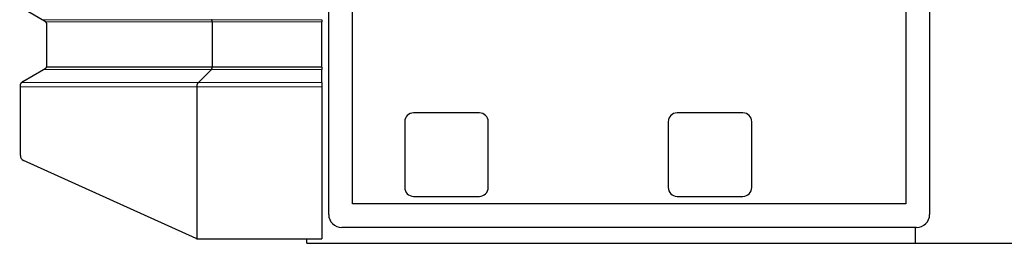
# Model space of a CAD drawing. Header units: inches. Extents: x 0 to 23760, y -13 to 16800.
# Tile 162 of 207: x 15389 to 16509, y 12936 to 13191. Entities that reach past the tile are written whole.
import ezdxf

# ---------------------------------------------------------------- set-up
doc = ezdxf.new("R2010")
doc.units = ezdxf.units.IN
doc.layers.add('254', color=7, linetype='Continuous', true_color=0xffffff)

msp = doc.modelspace()

# ---------------------------------------------------------------- linework, layer by layer
at = {"layer": '254', "color": 2, "linetype": 'Continuous', "lineweight": 25}
for p, q in [((15740.295, 12969.462), (15740.295, 13623.462)), ((16424.295, 13623.462), (16424.295, 12969.462)), ((15767.295, 12981.462), (15767.295, 13611.462)), ((16397.295, 13611.462), (16397.295, 12981.462)), ((15413.963, 13191.14), (15388.531, 13205.862)), ((15419.295, 13138.247), (15419.295, 13186.324)), ((15607.672, 13188.542), (15607.672, 13137.006)), ((15732.295, 13191.14), (15732.295, 13188.542)), ((15732.295, 13137.006), (15732.295, 13188.542)), ((15607.672, 13137.006), (15419.026, 13137.006)), ((15732.295, 13137.006), (15607.672, 13137.006)), ((15732.295, 13137.006), (15732.295, 13134.408)), ((15392.295, 13120.927), (15415.645, 13134.408)), ((15606.805, 13134.408), (15592.083, 13119.686)), ((15732.295, 13119.686), (15732.295, 13134.408)), ((15389.295, 13036.398), (15389.295, 13114.489)), ((15590.351, 13114.489), (15590.351, 12941.677)), ((15732.295, 13119.686), (15732.295, 13114.489)), ((15732.295, 13114.489), (15732.295, 12941.462)), ((15911.795, 13084.962), (15836.795, 13084.962)), ((16211.795, 13084.962), (16136.795, 13084.962)), ((15826.795, 13074.962), (15826.795, 12999.962)), ((15921.795, 12999.962), (15921.795, 13074.962)), ((16126.795, 13074.962), (16126.795, 12999.962)), ((16221.795, 12999.962), (16221.795, 13074.962)), ((15589.469, 12941.996), (15392.822, 13030.931)), ((15836.795, 12989.962), (15911.795, 12989.962)), ((16136.795, 12989.962), (16211.795, 12989.962)), ((16397.295, 12981.462), (15767.295, 12981.462)), ((16409.295, 12954.462), (15755.295, 12954.462)), ((16408.034, 12936.471), (16408.034, 12954.463)), ((15591.942, 12941.462), (15732.295, 12941.462)), ((15715.295, 12936.471), (15715.295, 12941.468)), ((15715.295, 12936.471), (16408.034, 12936.471)), ((16408.034, 12936.471), (16671.341, 12936.471))]:
    msp.add_line(p, q, dxfattribs=at)
at = {"layer": '254', "color": 110, "linetype": 'Continuous', "lineweight": 13}
for p, q in [((15606.805, 13191.14), (15413.963, 13191.14)), ((15607.672, 13188.542), (15418.314, 13188.542)), ((15732.295, 13191.14), (15606.805, 13191.14)), ((15732.295, 13188.542), (15607.672, 13188.542)), ((15606.805, 13134.408), (15415.645, 13134.408)), ((15732.295, 13134.408), (15606.805, 13134.408)), ((15389.295, 13114.489), (15590.351, 13114.489)), ((15592.083, 13119.686), (15390.783, 13119.686)), ((15590.351, 13114.489), (15732.295, 13114.489)), ((15732.295, 13119.686), (15592.083, 13119.686))]:
    msp.add_line(p, q, dxfattribs=at)
at = {"layer": '254', "color": 2, "linetype": 'Continuous', "lineweight": 25}
for centre, radius, start, end in [((15416.295, 13186.324), 3, 47.686056, 59.932987), ((15416.295, 13186.324), 3, 0, 47.68667), ((15416.295, 13138.247), 3, 323.719688, 335.564062), ((15395.295, 13115.73), 6, 138.762188, 153.490313), ((15836.795, 13074.962), 10, 90, 180), ((15911.795, 13074.962), 10, 0, 90), ((16136.795, 13074.962), 10, 90, 180), ((16211.795, 13074.962), 10, 0, 90), ((15395.295, 13036.398), 6, 180, 245.664601), ((15836.795, 12999.962), 10, 180, 270), ((15911.795, 12999.962), 10, 270, 0), ((16136.795, 12999.962), 10, 180, 270), ((16211.795, 12999.962), 10, 270, 0), ((15755.295, 12969.462), 15, 180, 270), ((16409.295, 12969.462), 15, 270, 0), ((15591.942, 12947.462), 6, 254.626731, 270)]:
    msp.add_arc(centre, radius, start, end, dxfattribs=at)
for centre, major_axis, ratio, start_param, end_param in [((15416.295, 13138.247), (-2.934, 0.625), 1, 2.92514631, 3.3516246), ((15395.295, 13115.73), (4.243, 4.243), 1, 1.30899694, 1.63645093), ((15591.942, 12947.462), (1.954, 5.673), 0.99999999, 3.04854557, 3.20496425)]:
    msp.add_ellipse(centre, major_axis=major_axis, ratio=ratio, start_param=start_param, end_param=end_param, dxfattribs=at)
for points, knots in [([(15417.798, 13188.92), (15417.671, 13188.993), (15417.542, 13189.068), (15417.279, 13189.22), (15417.145, 13189.298), (15416.872, 13189.456), (15416.732, 13189.537), (15416.516, 13189.662), (15416.443, 13189.704), (15416.296, 13189.789), (15416.221, 13189.833), (15416.069, 13189.921), (15415.991, 13189.966), (15415.834, 13190.056), (15415.755, 13190.103), (15415.592, 13190.197), (15415.509, 13190.245), (15415.339, 13190.343), (15415.252, 13190.394), (15415.073, 13190.497), (15414.982, 13190.55), (15414.864, 13190.618), (15414.84, 13190.632), (15414.792, 13190.66), (15414.768, 13190.674), (15414.695, 13190.716), (15414.646, 13190.745), (15414.546, 13190.803), (15414.495, 13190.832), (15414.392, 13190.891), (15414.34, 13190.922), (15414.273, 13190.96), (15414.26, 13190.968), (15414.233, 13190.984), (15414.219, 13190.992), (15414.178, 13191.015), (15414.151, 13191.031), (15414.07, 13191.078), (15414.016, 13191.109), (15413.963, 13191.14)], [0, 0, 0, 0, 0.125, 0.125, 0.25, 0.25, 0.375, 0.375, 0.4375, 0.4375, 0.5, 0.5, 0.5625, 0.5625, 0.625, 0.625, 0.6875, 0.6875, 0.75, 0.75, 0.8125, 0.8125, 0.828125, 0.828125, 0.84375, 0.84375, 0.875, 0.875, 0.90625, 0.90625, 0.9375, 0.9375, 0.9453125, 0.9453125, 0.953125, 0.953125, 0.96875, 0.96875, 1, 1, 1, 1]), ([(15418.314, 13188.542), (15418.234, 13188.615), (15418.15, 13188.684), (15417.977, 13188.81), (15417.888, 13188.868), (15417.798, 13188.92)], [0, 0, 0, 0, 0.5, 0.5, 1, 1, 1, 1]), ([(15415.645, 13134.408), (15415.698, 13134.438), (15415.751, 13134.469), (15415.857, 13134.53), (15415.91, 13134.561), (15415.989, 13134.607), (15416.016, 13134.622), (15416.068, 13134.652), (15416.094, 13134.667), (15416.171, 13134.711), (15416.221, 13134.741), (15416.321, 13134.798), (15416.369, 13134.826), (15416.442, 13134.868), (15416.466, 13134.882), (15416.513, 13134.909), (15416.537, 13134.923), (15416.654, 13134.99), (15416.743, 13135.042), (15416.918, 13135.143), (15417.003, 13135.192), (15417.169, 13135.288), (15417.251, 13135.335), (15417.411, 13135.427), (15417.489, 13135.472), (15417.644, 13135.562), (15417.72, 13135.606), (15417.795, 13135.649)], [0, 0, 0, 0, 0.0625, 0.0625, 0.125, 0.125, 0.15625, 0.15625, 0.1875, 0.1875, 0.25, 0.25, 0.3125, 0.3125, 0.34375, 0.34375, 0.375, 0.375, 0.5, 0.5, 0.625, 0.625, 0.75, 0.75, 0.875, 0.875, 1, 1, 1, 1]), ([(15417.795, 13135.649), (15417.918, 13135.72), (15418.039, 13135.802), (15418.273, 13135.987), (15418.387, 13136.091), (15418.547, 13136.263), (15418.598, 13136.323), (15418.673, 13136.418), (15418.697, 13136.45), (15418.745, 13136.515), (15418.768, 13136.548), (15418.88, 13136.716), (15418.959, 13136.858), (15419.026, 13137.006)], [0, 0, 0, 0, 0.25, 0.25, 0.5, 0.5, 0.625, 0.625, 0.6875, 0.6875, 0.75, 0.75, 1, 1, 1, 1]), ([(15389.295, 13115.73), (15389.295, 13115.94), (15389.306, 13116.147), (15389.348, 13116.552), (15389.379, 13116.751), (15389.46, 13117.141), (15389.509, 13117.331), (15389.581, 13117.563), (15389.596, 13117.609), (15389.627, 13117.701), (15389.643, 13117.747), (15389.693, 13117.881), (15389.727, 13117.969), (15389.835, 13118.226), (15389.913, 13118.389), (15390.077, 13118.698), (15390.163, 13118.843), (15390.295, 13119.049), (15390.34, 13119.115), (15390.407, 13119.211), (15390.43, 13119.243), (15390.475, 13119.304), (15390.498, 13119.334), (15390.61, 13119.482), (15390.698, 13119.589), (15390.783, 13119.686)], [0, 0, 0, 0, 0.125, 0.125, 0.25, 0.25, 0.375, 0.375, 0.40625, 0.40625, 0.4375, 0.4375, 0.5, 0.5, 0.625, 0.625, 0.75, 0.75, 0.8125, 0.8125, 0.84375, 0.84375, 0.875, 0.875, 1, 1, 1, 1]), ([(15389.295, 13114.489), (15389.295, 13114.704), (15389.295, 13114.915), (15389.295, 13115.225), (15389.295, 13115.328), (15389.295, 13115.48), (15389.295, 13115.531), (15389.295, 13115.631), (15389.295, 13115.681), (15389.295, 13115.73)], [0, 0, 0, 0, 0.5, 0.5, 0.75, 0.75, 0.875, 0.875, 1, 1, 1, 1])]:
    msp.add_open_spline(points, degree=3, knots=knots, dxfattribs=at)
for points, weights in [([(15607.672, 13188.542), (15607.672, 13190.274), (15606.805, 13191.14)], [1, 0.866025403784, 1]), ([(15606.805, 13134.408), (15607.672, 13135.274), (15607.672, 13137.006)], [1, 0.86602540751, 1]), ([(15590.351, 13114.489), (15590.351, 13117.954), (15592.083, 13119.686)], [1, 0.866025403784, 1])]:
    msp.add_rational_spline(points, weights, degree=2, dxfattribs=at)

doc.saveas('drawing.dxf')
